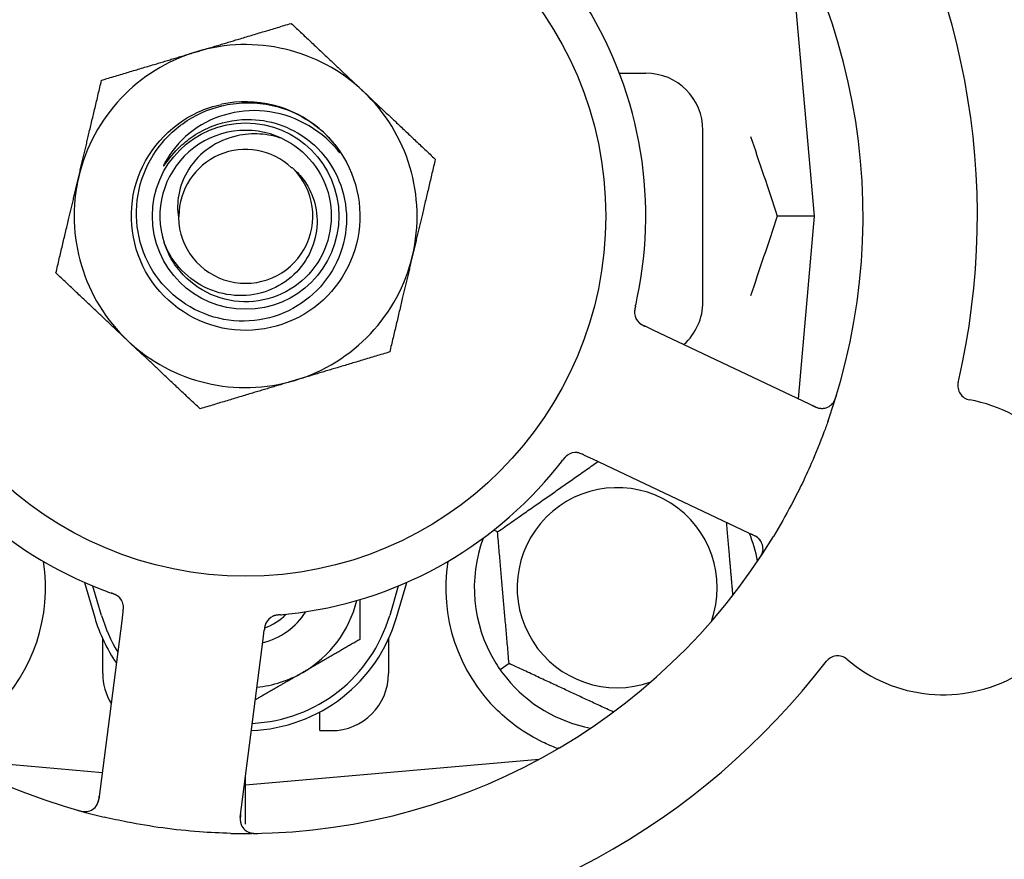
# Model space of a CAD drawing. Header units: inches. Extents: x 24 to 1128, y -69 to 748.
# Tile 13 of 256: x 115.49 to 117.65, y 204.27 to 206.1. Entities that reach past the tile are written whole.
import ezdxf

# ---------------------------------------------------------------- set-up
doc = ezdxf.new("R2010")
doc.units = ezdxf.units.IN
doc.header["$LTSCALE"] = 32
doc.header["$MEASUREMENT"] = 0
doc.layers.add('Dimension (ANSI)', color=7, linetype='Continuous', lineweight=25)
doc.layers.add('Visible (ANSI)', color=7, linetype='Continuous', lineweight=30)
doc.styles.add('Note Text (ANSI)', font='tahoma.ttf')
doc.dimstyles.new('SB Fraction-16 (ANSI)', dxfattribs={"dimscale": 32, "dimtxt": 0.125, "dimasz": 0.098425, "dimexe": 0.125, "dimexo": 0.0625, "dimgap": 0.031496, "dimtad": 0, "dimtih": 1, "dimtoh": 1, "dimdec": 4, "dimrnd": 1e-08, "dimzin": 0, "dimdsep": 46, "dimlunit": 5, "dimtxsty": 'Note Text (ANSI)', "dimcen": 0.09, "dimdle": 0.393701, "dimclrd": 256, "dimclre": 256, "dimclrt": 256, "dimadec": 0, "dimazin": 3, "dimtfac": 0.96, "dimtofl": 0, "dimtmove": 0, "dimatfit": 3, "dimfxl": 1, "dimfrac": 2, "dimtolj": 1, "dimtzin": 12, "dimlwd": -1, "dimlwe": -1, "dimarcsym": 0})

# ---------------------------------------------------------------- blocks, each defined once
blk = doc.blocks.new('*D15')
at = {"layer": 'Defpoints', "color": 0, "transparency": 16777216}
for p in [(152.2904, 475.4837), (60.9568, 155.772), (120.1654, 155.772)]:
    blk.add_point(p, dxfattribs=at)
at = {"layer": 'Dimension (ANSI)', "transparency": 16777216}
for p, q in [((150.2904, 475.4837), (56.9568, 475.4837)), ((60.9568, 472.3341), (60.9568, 338.1609)), ((60.9568, 158.9216), (60.9568, 331.0948)), ((118.1654, 155.772), (56.9568, 155.772))]:
    blk.add_line(p, q, dxfattribs=at)
for points in [[(60.4319, 472.3341), (61.4817, 472.3341), (60.9568, 475.4837)], [(60.4319, 158.9216), (61.4817, 158.9216), (60.9568, 155.772)]]:
    blk.add_solid(points, dxfattribs=at)
at = {"layer": 'Dimension (ANSI)', "transparency": 16777216, "insert": (48.754, 337.153), "char_height": 4, "attachment_point": 1, "style": 'Note Text (ANSI)'}
blk.add_mtext('\\A1;319 11/16', dxfattribs=at)

msp = doc.modelspace()

# ---------------------------------------------------------------- linework, layer by layer
at = {"layer": 'Visible (ANSI)'}
for p, q in [((117.22986, 205.67208), (117.17369, 206.31406)), ((116.8034, 205.98458), (116.86111, 205.98458)), ((116.98611, 205.48458), (116.98611, 205.85958)), ((117.22986, 205.67208), (117.14839, 205.67208)), ((117.1949, 205.27255), (117.22986, 205.67208)), ((116.8775, 205.4227), (116.85951, 205.43121)), ((117.23276, 205.25464), (116.8775, 205.4227)), ((116.72633, 205.14962), (116.74429, 205.14112)), ((116.74429, 205.14112), (117.09956, 204.97306)), ((116.53698, 204.98158), (116.52855, 204.98551)), ((115.63378, 204.87115), (115.65611, 204.79458)), ((115.67111, 204.79895), (115.65236, 204.86323)), ((116.31986, 204.86323), (116.30111, 204.79895)), ((116.31611, 204.79458), (116.33844, 204.87115)), ((115.71796, 204.80663), (115.71543, 204.78693)), ((115.71543, 204.78693), (115.66538, 204.39712)), ((116.02439, 204.74726), (116.02693, 204.76699)), ((115.67361, 204.67208), (115.67361, 204.74762)), ((115.97434, 204.35745), (116.02439, 204.74726)), ((116.29861, 204.74762), (116.29861, 204.67208)), ((116.56214, 204.694), (116.54262, 204.68033)), ((116.14861, 204.54708), (116.14861, 204.58791)), ((116.14861, 204.54708), (116.17361, 204.54708)), ((115.34412, 204.48449), (115.6729, 204.45573)), ((115.98611, 204.42833), (116.62809, 204.48449)), ((116.62486, 204.48275), (116.62486, 204.48421)), ((115.98611, 204.42833), (115.98611, 204.44908)), ((115.98347, 204.42856), (115.98611, 204.42833)), ((115.98611, 204.34233), (115.98611, 204.42833))]:
    msp.add_line(p, q, dxfattribs=at)
for radius in [0.7875, 0.20385]:
    msp.add_circle((115.98611, 205.67208), radius, dxfattribs=at)
for centre, radius, start, end in [((115.98611, 205.67208), 1.6, 346.81714, 34.5497), ((115.98611, 205.67208), 1.35, 340.62287, 40.74397), ((115.98611, 205.67208), 0.875, 348.19111, 33.17573), ((115.98611, 205.67208), 0.375, 46.68342, 106.68342), ((115.98611, 205.67208), 0.375, 106.68342, 166.68342), ((116.86111, 205.85958), 0.125, 0, 90), ((115.98611, 205.67208), 0.375, 346.68342, 46.68342), ((115.98611, 205.67208), 0.25, 49.96044, 102.10596), ((115.98611, 205.67208), 0.1875, 64.71096, 198.15663), ((115.98611, 205.67208), 0.25, 46.19222, 49.96044), ((115.98611, 205.67208), 0.14583, 46.55117, 180.00317), ((115.98611, 205.67208), 0.375, 166.68342, 226.68342), ((115.98611, 205.67208), 0.14696, 181.25861, 45.29572), ((115.98611, 205.67208), 0.375, 286.68342, 346.68342), ((116.86111, 205.48458), 0.125, 311.64189, 0), ((116.86766, 205.46193), 0.03125, 185.46904, 227.46837), ((115.98611, 205.67208), 0.375, 226.68342, 286.68342), ((115.98611, 205.67208), 0.875, 204.19111, 249.17573), ((117.57461, 205.30109), 0.03125, 166.85452, 259.80207), ((115.98611, 205.67208), 1.35, 196.62287, 256.74397), ((117.24612, 205.28289), 0.03125, 244.68342, 342.83549), ((117.51154, 204.95047), 0.325, 229.56477, 79.80207), ((116.70773, 205.12385), 0.03125, 82.67765, 124.13682), ((115.98611, 205.67208), 0.875, 276.19111, 321.17573), ((116.79861, 204.85958), 0.21875, 340.34111, 289.65889), ((115.98611, 205.67208), 1.35, 268.62287, 328.74397), ((116.79861, 204.85958), 0.3125, 159.72028, 210.84193), ((116.79861, 204.85958), 0.3125, 10.71622, 22.42184), ((117.08619, 204.94481), 0.03125, 326.53135, 64.68342), ((115.17361, 204.85958), 0.375, 314.27762, 8.78707), ((116.79861, 204.85958), 0.375, 171.21293, 225.72238), ((115.6877, 204.81636), 0.03125, 10.67765, 52.13682), ((115.98611, 204.89083), 0.25, 300, 346.26096), ((115.98611, 204.89083), 0.34375, 196.2602, 214.73634), ((115.98611, 204.89083), 0.32812, 196.2602, 211.61609), ((115.98611, 204.89083), 0.34375, 272.10255, 343.7398), ((115.98611, 204.89083), 0.32812, 272.55546, 343.7398), ((115.98611, 204.89083), 0.15607, 283.81163, 327.53073), ((115.98611, 204.89083), 0.126, 289.2275, 314.92348), ((116.05866, 204.76873), 0.03125, 113.46904, 155.46837), ((117.28048, 204.67931), 0.03125, 49.56477, 142.51231), ((115.98611, 205.67208), 1.6, 274.81714, 322.5497), ((115.79861, 204.67208), 0.125, 180, 211.69426), ((115.98611, 204.89083), 0.25, 275.68783, 300), ((116.17361, 204.67208), 0.125, 270, 0), ((116.79861, 204.85958), 0.3125, 219.15807, 259.28378), ((115.63438, 204.4011), 0.03125, 254.53135, 352.68342), ((116.00534, 204.35347), 0.03125, 172.68342, 270.83549)]:
    msp.add_arc(centre, radius, start, end, dxfattribs=at)
for points, weights in [([(115.87845, 206.03129), (115.9747, 206.06014), (116.08585, 206.09345)], [1, 1.0379548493, 1]), ([(116.08585, 206.09345), (116.17026, 206.01385), (116.24337, 205.94492)], [1, 1.0379548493, 1]), ([(115.67106, 205.96914), (115.7822, 206.00244), (115.87845, 206.03129)], [1, 1.0379548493, 1]), ([(115.62119, 205.75845), (115.64434, 205.85623), (115.67106, 205.96914)], [1, 1.0379548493, 1]), ([(116.24337, 205.94492), (116.31648, 205.87598), (116.40089, 205.79639)], [1, 1.0379548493, 1]), ([(116.40089, 205.79639), (116.37417, 205.68348), (116.35103, 205.5857)], [1, 1.0379548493, 1]), ([(115.57132, 205.54777), (115.59805, 205.66067), (115.62119, 205.75845)], [1, 1.0379548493, 1]), ([(116.35103, 205.5857), (116.32788, 205.48792), (116.30116, 205.37502)], [1, 1.0379548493, 1]), ([(115.72885, 205.39924), (115.65574, 205.46817), (115.57132, 205.54777)], [1, 1.0379548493, 1]), ([(115.88637, 205.25071), (115.80196, 205.3303), (115.72885, 205.39924)], [1, 1.0379548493, 1]), ([(116.30116, 205.37502), (116.19002, 205.34171), (116.09376, 205.31286)], [1, 1.0379548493, 1]), ([(116.09376, 205.31286), (115.99751, 205.28402), (115.88637, 205.25071)], [1, 1.0379548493, 1]), ([(116.53698, 204.98158), (116.64865, 205.05977), (116.75655, 205.13532)], [1.04422863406, 1.19550179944, 1.06346205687]), ([(116.56214, 204.694), (116.54956, 204.83779), (116.53698, 204.98158)], [1.04422863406, 1.20577136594, 1.04422863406]), ([(117.03705, 205.00263), (117.04439, 204.91874), (117.05107, 204.8424)], [1.06521891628, 1.14516515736, 1.11819795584]), ([(116.23611, 204.83355), (116.23611, 204.79259), (116.23611, 204.74649)], [1.01840264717, 1.02228011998, 1]), ([(116.23611, 204.74649), (116.16912, 204.70781), (116.11111, 204.67432)], [1, 1.0379548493, 1]), ([(116.79019, 204.58766), (116.67954, 204.63925), (116.56214, 204.694)], [1.07748863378, 1.18694802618, 1.04422863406]), ([(116.11111, 204.67432), (116.0619, 204.64591), (116.00734, 204.61441)], [1, 1.03200893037, 1.01002889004]), ([(116.67064, 204.5085), (116.66907, 204.50837), (116.66751, 204.50824)], [0.999914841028, 0.999914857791, 0.999914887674])]:
    msp.add_rational_spline(points, weights, degree=2, dxfattribs=at)
for points, knots in [([(116.15917, 205.85249), (116.20983, 205.8039), (116.23849, 205.73318), (116.23594, 205.66303), (116.23341, 205.5929), (116.19973, 205.52446), (116.14571, 205.47966), (116.09172, 205.43486), (116.01826, 205.41442), (115.94889, 205.42486), (115.8779, 205.43555), (115.81241, 205.47848), (115.77428, 205.5393), (115.73655, 205.59951), (115.72624, 205.67619), (115.74674, 205.74422), (115.76722, 205.81217), (115.81809, 205.87034), (115.88271, 205.89969), (115.89903, 205.9071), (115.91616, 205.91265), (115.93369, 205.91632)], [5.2445607, 5.2445607, 5.2445607, 5.2445607, 6.086966, 6.086966, 6.086966, 6.9291128, 6.9291128, 6.9291128, 7.7710085, 7.7710085, 7.7710085, 8.6324711, 8.6324711, 8.6324711, 9.4850832, 9.4850832, 9.4850832, 10.3367446, 10.3367446, 10.3367446, 10.5518672, 10.5518672, 10.5518672, 10.5518672]), ([(115.99889, 205.88331), (116.02238, 205.88254), (116.04557, 205.87786), (116.08968, 205.86106), (116.11028, 205.84899), (116.15016, 205.81575), (116.16806, 205.79361), (116.19457, 205.74348), (116.20281, 205.71592), (116.20835, 205.65889), (116.20548, 205.62996), (116.18878, 205.57453), (116.175, 205.5486), (116.13812, 205.50322), (116.1153, 205.48427), (116.06343, 205.456), (116.03484, 205.44706), (115.97553, 205.44054), (115.94539, 205.44315), (115.88749, 205.45981), (115.86032, 205.4738), (115.81263, 205.51157), (115.79262, 205.53506), (115.76255, 205.58862), (115.75287, 205.61823), (115.74532, 205.67979), (115.74763, 205.71116), (115.76418, 205.77154), (115.77836, 205.79995), (115.81696, 205.84999), (115.84109, 205.87107), (115.89631, 205.903), (115.92693, 205.91344), (115.95868, 205.91775)], [-3.5801326, -3.5801326, -3.5801326, -3.5801326, -3.4004535, -3.4004535, -3.2191752, -3.2191752, -3.0035583, -3.0035583, -2.7857358, -2.7857358, -2.5657084, -2.5657084, -2.3434763, -2.3434763, -2.1190401, -2.1190401, -1.8924003, -1.8924003, -1.6635571, -1.6635571, -1.4325112, -1.4325112, -1.1992628, -1.1992628, -0.9638125, -0.9638125, -0.7261606, -0.7261606, -0.4863077, -0.4863077, -0.244254, -0.244254, 0, 0, 0, 0]), ([(115.95868, 205.91775), (115.97614, 205.92011), (115.99381, 205.92056), (116.0292, 205.91761), (116.04682, 205.91415), (116.0943, 205.89928), (116.12258, 205.88387), (116.14694, 205.86348)], [-0.51193076, -0.51193076, -0.51193076, -0.51193076, -0.37804019, -0.37804019, -0.24204071, -0.24204071, 0, 0, 0, 0]), ([(116.18592, 205.81762), (116.16609, 205.84096), (116.14209, 205.86041), (116.08788, 205.88932), (116.05813, 205.89843), (115.99772, 205.90446), (115.96769, 205.90165), (115.91132, 205.88476), (115.88545, 205.87117), (115.84121, 205.83525), (115.82307, 205.81356), (115.80969, 205.78895)], [-1.1317323, -1.1317323, -1.1317323, -1.1317323, -0.8984595, -0.8984595, -0.6634575, -0.6634575, -0.435379, -0.435379, -0.2142259, -0.2142259, 0, 0, 0, 0]), ([(115.83925, 205.82052), (115.84916, 205.83033), (115.85993, 205.83915), (115.8851, 205.85602), (115.89968, 205.86355), (115.94177, 205.87954), (115.97026, 205.88426), (115.99889, 205.88331)], [-0.44935864, -0.44935864, -0.44935864, -0.44935864, -0.34320731, -0.34320731, -0.21838639, -0.21838639, 0, 0, 0, 0]), ([(116.06621, 205.84161), (116.05048, 205.84709), (116.03409, 205.85044), (116.00071, 205.85258), (115.98388, 205.85132), (115.94553, 205.84282), (115.92473, 205.83379), (115.88871, 205.80864), (115.87363, 205.79308), (115.85102, 205.75778), (115.84339, 205.73859), (115.83682, 205.70204), (115.83659, 205.68527), (115.83919, 205.66885)], [-0.89666376, -0.89666376, -0.89666376, -0.89666376, -0.7697294, -0.7697294, -0.64162523, -0.64162523, -0.47009117, -0.47009117, -0.30597672, -0.30597672, -0.14928046, -0.14928046, -0.02134877, -0.02134877, -0.02134877, -0.02134877]), ([(116.15917, 205.85249), (116.167, 205.84495), (116.17436, 205.83681), (116.18638, 205.82125), (116.19006, 205.8155), (116.19189, 205.81212), (116.19222, 205.81149), (116.19243, 205.81093), (116.19247, 205.8108), (116.19249, 205.81067), (116.19249, 205.81063), (116.19249, 205.81057), (116.19248, 205.81056), (116.19247, 205.81053), (116.19246, 205.81052), (116.19244, 205.81051), (116.19243, 205.8105), (116.19239, 205.8105), (116.19237, 205.8105), (116.19229, 205.81053), (116.19224, 205.81056), (116.19139, 205.81113), (116.18906, 205.81392), (116.18592, 205.81762)], [-0.28928031, -0.28928031, -0.28928031, -0.28928031, -0.16787143, -0.16787143, -0.06646306, -0.06646306, -0.04917499, -0.04917499, -0.04476579, -0.04476579, -0.04306859, -0.04306859, -0.04215282, -0.04215282, -0.04143605, -0.04143605, -0.040655, -0.040655, -0.03948059, -0.03948059, -0.0370912, -0.0370912, 0, 0, 0, 0]), ([(116.06621, 205.84161), (116.11749, 205.81738), (116.15653, 205.76867), (116.16901, 205.71333), (116.18149, 205.65801), (116.16715, 205.59726), (116.13124, 205.55336), (116.0954, 205.50955), (116.03886, 205.48346), (115.98227, 205.48462), (115.92558, 205.48578), (115.87006, 205.51427), (115.83606, 205.55965), (115.82383, 205.57596), (115.81449, 205.59433), (115.80821, 205.61371)], [5.153766, 5.153766, 5.153766, 5.153766, 6.061332, 6.061332, 6.061332, 6.968806, 6.968806, 6.968806, 7.8744508, 7.8744508, 7.8744508, 8.7817425, 8.7817425, 8.7817425, 9.107885, 9.107885, 9.107885, 9.107885]), ([(115.80969, 205.78895), (115.80889, 205.78748), (115.80803, 205.78582), (115.80706, 205.78371), (115.80664, 205.78273), (115.8064, 205.78192), (115.80636, 205.78176), (115.80634, 205.78158), (115.80634, 205.78153), (115.80635, 205.78146), (115.80636, 205.78144), (115.80638, 205.78141), (115.80639, 205.7814), (115.80642, 205.78138), (115.80643, 205.78138), (115.80647, 205.78138), (115.8065, 205.78139), (115.80657, 205.78142), (115.80662, 205.78145), (115.80681, 205.78159), (115.807, 205.78178), (115.80786, 205.78274), (115.80882, 205.78402), (115.81456, 205.79181), (115.82405, 205.80548), (115.83925, 205.82052)], [-0.32002064, -0.32002064, -0.32002064, -0.32002064, -0.25037654, -0.25037654, -0.22022079, -0.22022079, -0.21319305, -0.21319305, -0.21059304, -0.21059304, -0.20923641, -0.20923641, -0.20821255, -0.20821255, -0.20712521, -0.20712521, -0.2055378, -0.2055378, -0.20262718, -0.20262718, -0.19315319, -0.19315319, -0.1629071, -0.1629071, 0, 0, 0, 0]), ([(116.08949, 205.77653), (116.09867, 205.76873), (116.10686, 205.75982), (116.1217, 205.73914), (116.12801, 205.72726), (116.13971, 205.69582), (116.14293, 205.67573), (116.14154, 205.63488), (116.13674, 205.61452), (116.11945, 205.57623), (116.10693, 205.55876), (116.07555, 205.52915), (116.05684, 205.51745), (116.01549, 205.50159), (115.99318, 205.49779), (115.94777, 205.49888), (115.92513, 205.50397), (115.88251, 205.5227), (115.86304, 205.53635), (115.82995, 205.57069), (115.81682, 205.59121), (115.80794, 205.61365)], [-1.5503297, -1.5503297, -1.5503297, -1.5503297, -1.4577971, -1.4577971, -1.3550285, -1.3550285, -1.200467, -1.200467, -1.0416694, -1.0416694, -0.8786368, -0.8786368, -0.7113708, -0.7113708, -0.5398726, -0.5398726, -0.3641439, -0.3641439, -0.1841858, -0.1841858, 0, 0, 0, 0]), ([(116.83861, 205.47494), (116.83872, 205.47541), (116.83883, 205.4759), (116.83896, 205.47644), (116.84005, 205.48121), (116.84149, 205.48775), (116.84259, 205.49301)], [0.48080563, 0.48080563, 0.48080563, 0.48080563, 0.5329828, 0.5329828, 0.5329828, 1, 1, 1, 1]), ([(116.8386, 205.4749), (116.83848, 205.47437), (116.83836, 205.47384), (116.83811, 205.47278), (116.83799, 205.47225), (116.8376, 205.47047), (116.83735, 205.46922), (116.83698, 205.46718), (116.83685, 205.46634), (116.8366, 205.46441), (116.83652, 205.4634), (116.83644, 205.4616), (116.83644, 205.46079), (116.8365, 205.45951), (116.83654, 205.45897), (116.83658, 205.45866), (116.83658, 205.45861), (116.83658, 205.4586), (116.83658, 205.4586), (116.83658, 205.4586)], [0, 0, 0, 0, 0.004180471, 0.004180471, 0.008305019, 0.008305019, 0.018114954, 0.018114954, 0.025612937, 0.025612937, 0.036850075, 0.036850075, 0.047489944, 0.047489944, 0.05608938, 0.05608938, 0.05828692, 0.05828692, 0.058652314, 0.058652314, 0.058652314, 0.058652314]), ([(116.8386, 205.4749), (116.83854, 205.47461), (116.83847, 205.47432), (116.83829, 205.47353), (116.83818, 205.47303), (116.83783, 205.47148), (116.8376, 205.47041), (116.83718, 205.46818), (116.83698, 205.46699), (116.83666, 205.46465), (116.83656, 205.46353), (116.83645, 205.46132), (116.83647, 205.46032), (116.83654, 205.45908), (116.83657, 205.45875), (116.8366, 205.45849)], [0.001596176, 0.001596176, 0.001596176, 0.001596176, 0.003937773, 0.003937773, 0.007842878, 0.007842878, 0.016055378, 0.016055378, 0.025513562, 0.025513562, 0.03719134, 0.03719134, 0.0541939, 0.0541939, 0.061558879, 0.061558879, 0.061558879, 0.061558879]), ([(116.84561, 205.43978), (116.84567, 205.43972), (116.84575, 205.43965), (116.84597, 205.43944), (116.84613, 205.43929), (116.84687, 205.43861), (116.84759, 205.43801), (116.84941, 205.43665), (116.8506, 205.43586), (116.85312, 205.43438), (116.85446, 205.43367), (116.85641, 205.4327), (116.85702, 205.4324), (116.85795, 205.43195), (116.85826, 205.4318), (116.85887, 205.43151), (116.85917, 205.43137), (116.85947, 205.43123)], [0.038929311, 0.038929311, 0.038929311, 0.038929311, 0.040726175, 0.040726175, 0.043941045, 0.043941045, 0.054249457, 0.054249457, 0.066768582, 0.066768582, 0.078206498, 0.078206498, 0.083402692, 0.083402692, 0.086046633, 0.086046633, 0.088630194, 0.088630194, 0.088630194, 0.088630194]), ([(116.84619, 205.43921), (116.84619, 205.43921), (116.84619, 205.43921), (116.84624, 205.43916), (116.84641, 205.43901), (116.84692, 205.43855), (116.84733, 205.43819), (116.84828, 205.43743), (116.84881, 205.43703), (116.84951, 205.43654), (116.84969, 205.43642), (116.85102, 205.43554), (116.8526, 205.43461), (116.85522, 205.43327), (116.85601, 205.43288), (116.85725, 205.43228), (116.85768, 205.43208), (116.85856, 205.43166), (116.85902, 205.43144), (116.85947, 205.43123)], [0.028019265, 0.028019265, 0.028019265, 0.028019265, 0.028672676, 0.028672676, 0.033062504, 0.033062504, 0.040781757, 0.040781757, 0.051074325, 0.051074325, 0.054504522, 0.054504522, 0.07506277, 0.07506277, 0.083066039, 0.083066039, 0.087153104, 0.087153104, 0.091266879, 0.091266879, 0.091266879, 0.091266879]), ([(117.269, 205.2616), (117.26919, 205.26182), (117.26943, 205.26209), (117.2702, 205.26301), (117.27076, 205.26376), (117.27193, 205.2655), (117.27259, 205.26658), (117.27359, 205.26853), (117.2739, 205.26916), (117.27464, 205.27076), (117.27507, 205.27177), (117.27593, 205.27395), (117.27635, 205.27513), (117.27698, 205.27699), (117.27721, 205.2777), (117.27764, 205.27908), (117.27785, 205.27976), (117.27806, 205.28045)], [0.051298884, 0.051298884, 0.051298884, 0.051298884, 0.057269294, 0.057269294, 0.069785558, 0.069785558, 0.083632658, 0.083632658, 0.089458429, 0.089458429, 0.097820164, 0.097820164, 0.107290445, 0.107290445, 0.113094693, 0.113094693, 0.118968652, 0.118968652, 0.118968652, 0.118968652]), ([(117.22543, 205.25811), (117.22628, 205.25771), (117.22714, 205.2573), (117.23049, 205.25575), (117.23299, 205.25469), (117.23729, 205.25318), (117.23917, 205.25266), (117.24229, 205.25201), (117.24373, 205.25182), (117.246, 205.25168), (117.24686, 205.25167), (117.24776, 205.25169), (117.24795, 205.2517), (117.24812, 205.25171)], [0, 0, 0, 0, 0.007248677, 0.007248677, 0.028564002, 0.028564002, 0.047482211, 0.047482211, 0.065361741, 0.065361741, 0.076705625, 0.076705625, 0.079955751, 0.079955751, 0.079955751, 0.079955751]), ([(117.25964, 205.22417), (117.25675, 205.21595), (117.25378, 205.20777), (117.24211, 205.17652), (117.23293, 205.15387), (117.2159, 205.1149), (117.20834, 205.09851), (117.19374, 205.06845), (117.1868, 205.05476), (117.16722, 205.01772), (117.1541, 204.99456), (117.14017, 204.97161)], [-0.73117437, -0.73117437, -0.73117437, -0.73117437, -0.66329539, -0.66329539, -0.47009836, -0.47009836, -0.32966499, -0.32966499, -0.20932583, -0.20932583, 0, 0, 0, 0]), ([(116.72629, 205.14963), (116.72602, 205.14976), (116.72575, 205.14989), (116.72427, 205.15059), (116.72302, 205.15117), (116.72039, 205.15231), (116.71898, 205.15288), (116.71643, 205.15376), (116.71525, 205.1541), (116.71304, 205.15462), (116.71196, 205.1548), (116.71105, 205.15492), (116.71092, 205.15493), (116.71081, 205.15494)], [0, 0, 0, 0, 0.002309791, 0.002309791, 0.012623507, 0.012623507, 0.024338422, 0.024338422, 0.035397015, 0.035397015, 0.047442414, 0.047442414, 0.049661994, 0.049661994, 0.049661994, 0.049661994]), ([(116.72633, 205.14962), (116.72585, 205.14984), (116.72537, 205.15007), (116.72444, 205.15051), (116.72398, 205.15072), (116.72294, 205.1512), (116.72238, 205.15146), (116.72034, 205.15237), (116.71901, 205.1529), (116.71691, 205.15366), (116.71598, 205.15395), (116.71427, 205.15439), (116.71352, 205.15455), (116.71226, 205.15477), (116.7117, 205.15484), (116.71138, 205.15488), (116.71133, 205.15489), (116.71133, 205.15489), (116.71133, 205.15489), (116.71133, 205.15489)], [0, 0, 0, 0, 0.004355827, 0.004355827, 0.008687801, 0.008687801, 0.014307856, 0.014307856, 0.029588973, 0.029588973, 0.043844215, 0.043844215, 0.054171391, 0.054171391, 0.061954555, 0.061954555, 0.063871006, 0.063871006, 0.063878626, 0.063878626, 0.063878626, 0.063878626]), ([(116.69082, 205.15013), (116.69063, 205.15), (116.69038, 205.14983), (116.68966, 205.14932), (116.68915, 205.14894), (116.68811, 205.14808), (116.68758, 205.14762), (116.68655, 205.14665), (116.68606, 205.14616), (116.6849, 205.14495), (116.68421, 205.14418), (116.68322, 205.14303), (116.68292, 205.14268), (116.68186, 205.1414), (116.68109, 205.14042), (116.6801, 205.13915), (116.67985, 205.13883), (116.6795, 205.13837), (116.67939, 205.13823), (116.67928, 205.1381)], [0.044252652, 0.044252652, 0.044252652, 0.044252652, 0.050671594, 0.050671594, 0.061250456, 0.061250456, 0.071050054, 0.071050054, 0.078610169, 0.078610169, 0.087196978, 0.087196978, 0.090753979, 0.090753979, 0.100050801, 0.100050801, 0.10314767, 0.10314767, 0.10451733, 0.10451733, 0.10451733, 0.10451733]), ([(116.6905, 205.14993), (116.6905, 205.14993), (116.69048, 205.14991), (116.69037, 205.14983), (116.69025, 205.14975), (116.68988, 205.1495), (116.68959, 205.14928), (116.68861, 205.14854), (116.68788, 205.14794), (116.68642, 205.14658), (116.68568, 205.14584), (116.68403, 205.14403), (116.68308, 205.14292), (116.68131, 205.14073), (116.68046, 205.13963), (116.67952, 205.1384), (116.6794, 205.13825), (116.67928, 205.1381)], [0.030853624, 0.030853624, 0.030853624, 0.030853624, 0.032941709, 0.032941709, 0.03638518, 0.03638518, 0.042347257, 0.042347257, 0.055267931, 0.055267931, 0.065838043, 0.065838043, 0.077516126, 0.077516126, 0.087897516, 0.087897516, 0.089364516, 0.089364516, 0.089364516, 0.089364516]), ([(117.11151, 204.96313), (117.11133, 204.96337), (117.11111, 204.96366), (117.10998, 204.96504), (117.10877, 204.96632), (117.10639, 204.96841), (117.10519, 204.96934), (117.10197, 204.9715), (117.09986, 204.97274), (117.09669, 204.97437), (117.09575, 204.97484), (117.09395, 204.97571), (117.09308, 204.97612), (117.09221, 204.97653)], [0.058736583, 0.058736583, 0.058736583, 0.058736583, 0.064782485, 0.064782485, 0.086145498, 0.086145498, 0.103238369, 0.103238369, 0.123434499, 0.123434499, 0.131598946, 0.131598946, 0.138939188, 0.138939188, 0.138939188, 0.138939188]), ([(117.10835, 204.92169), (117.1087, 204.92221), (117.10904, 204.92273), (117.10996, 204.92413), (117.11055, 204.92504), (117.11159, 204.92674), (117.11206, 204.92753), (117.11322, 204.9296), (117.11389, 204.93091), (117.11497, 204.93322), (117.1154, 204.93427), (117.11606, 204.93608), (117.11631, 204.93687), (117.11676, 204.93847), (117.11693, 204.93925), (117.11709, 204.94013), (117.11712, 204.94032), (117.11714, 204.94048)], [0, 0, 0, 0, 0.005149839, 0.005149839, 0.013554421, 0.013554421, 0.020527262, 0.020527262, 0.031641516, 0.031641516, 0.041623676, 0.041623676, 0.051235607, 0.051235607, 0.06373445, 0.06373445, 0.067355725, 0.067355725, 0.067355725, 0.067355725]), ([(115.70747, 204.84056), (115.70729, 204.84071), (115.70705, 204.84089), (115.70635, 204.84142), (115.70582, 204.84179), (115.70469, 204.84251), (115.70409, 204.84287), (115.70285, 204.84355), (115.70223, 204.84387), (115.70072, 204.8446), (115.69978, 204.84502), (115.69837, 204.8456), (115.69795, 204.84577), (115.6964, 204.84639), (115.69524, 204.84682), (115.69372, 204.84737), (115.69334, 204.84751), (115.6928, 204.8477), (115.69263, 204.84776), (115.69246, 204.84782)], [0.044252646, 0.044252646, 0.044252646, 0.044252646, 0.05067159, 0.05067159, 0.061250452, 0.061250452, 0.07105005, 0.07105005, 0.078610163, 0.078610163, 0.087196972, 0.087196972, 0.090753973, 0.090753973, 0.100050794, 0.100050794, 0.103147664, 0.103147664, 0.104517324, 0.104517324, 0.104517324, 0.104517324]), ([(115.70718, 204.8408), (115.70718, 204.8408), (115.70716, 204.84082), (115.70705, 204.84091), (115.70694, 204.84099), (115.70658, 204.84126), (115.70629, 204.84148), (115.70528, 204.84218), (115.70449, 204.84268), (115.70274, 204.84366), (115.7018, 204.84413), (115.69958, 204.84514), (115.69823, 204.8457), (115.6956, 204.8467), (115.69429, 204.84717), (115.69283, 204.84769), (115.69265, 204.84776), (115.69246, 204.84782)], [0.030853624, 0.030853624, 0.030853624, 0.030853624, 0.032941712, 0.032941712, 0.036385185, 0.036385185, 0.042347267, 0.042347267, 0.055267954, 0.055267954, 0.065838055, 0.065838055, 0.077516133, 0.077516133, 0.087897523, 0.087897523, 0.089364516, 0.089364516, 0.089364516, 0.089364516]), ([(115.71796, 204.80664), (115.71803, 204.80716), (115.7181, 204.80769), (115.71822, 204.80871), (115.71829, 204.80921), (115.71842, 204.81034), (115.71849, 204.81097), (115.71872, 204.81318), (115.71883, 204.81461), (115.7189, 204.81684), (115.71888, 204.81782), (115.71877, 204.81958), (115.71869, 204.82034), (115.71851, 204.8216), (115.71841, 204.82216), (115.71835, 204.82248), (115.71834, 204.82253), (115.71834, 204.82253), (115.71834, 204.82253), (115.71834, 204.82253)], [0, 0, 0, 0, 0.004355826, 0.004355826, 0.008687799, 0.008687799, 0.014307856, 0.014307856, 0.029588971, 0.029588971, 0.043844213, 0.043844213, 0.054171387, 0.054171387, 0.06195455, 0.06195455, 0.063871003, 0.063871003, 0.063878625, 0.063878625, 0.063878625, 0.063878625]), ([(115.71797, 204.80668), (115.718, 204.80697), (115.71804, 204.80727), (115.71825, 204.80889), (115.71841, 204.81026), (115.71869, 204.81312), (115.71879, 204.81464), (115.71884, 204.81734), (115.7188, 204.81856), (115.71862, 204.82082), (115.71845, 204.8219), (115.71828, 204.8228), (115.71825, 204.82293), (115.71823, 204.82304)], [0, 0, 0, 0, 0.002309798, 0.002309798, 0.012623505, 0.012623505, 0.02433842, 0.02433842, 0.035397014, 0.035397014, 0.047442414, 0.047442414, 0.049661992, 0.049661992, 0.049661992, 0.049661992]), ([(116.06202, 204.80038), (116.06172, 204.80035), (116.06142, 204.80032), (116.06062, 204.80025), (116.06011, 204.8002), (116.05853, 204.80005), (116.05744, 204.79994), (116.05518, 204.79965), (116.054, 204.79948), (116.05167, 204.79905), (116.05058, 204.7988), (116.04844, 204.79823), (116.0475, 204.7979), (116.04634, 204.79745), (116.04603, 204.79732), (116.04579, 204.79721)], [0.001596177, 0.001596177, 0.001596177, 0.001596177, 0.00393777, 0.00393777, 0.007842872, 0.007842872, 0.016055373, 0.016055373, 0.025513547, 0.025513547, 0.037191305, 0.037191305, 0.054193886, 0.054193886, 0.061558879, 0.061558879, 0.061558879, 0.061558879]), ([(116.06202, 204.80038), (116.06148, 204.80033), (116.06093, 204.80028), (116.05985, 204.80018), (116.05931, 204.80014), (116.0575, 204.79996), (116.05623, 204.79982), (116.05418, 204.79953), (116.05333, 204.7994), (116.05143, 204.79904), (116.05044, 204.79881), (116.0487, 204.79832), (116.04793, 204.79807), (116.04673, 204.79762), (116.04624, 204.79741), (116.04594, 204.79728), (116.0459, 204.79727), (116.04589, 204.79726), (116.04589, 204.79726), (116.04589, 204.79726)], [0, 0, 0, 0, 0.004180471, 0.004180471, 0.008305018, 0.008305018, 0.018114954, 0.018114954, 0.025612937, 0.025612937, 0.036850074, 0.036850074, 0.047489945, 0.047489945, 0.056089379, 0.056089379, 0.058286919, 0.058286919, 0.058652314, 0.058652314, 0.058652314, 0.058652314]), ([(116.06206, 204.80038), (116.06253, 204.80042), (116.06304, 204.80047), (116.06359, 204.80051), (116.06847, 204.80095), (116.07513, 204.8016), (116.08047, 204.80218)], [0.48080563, 0.48080563, 0.48080563, 0.48080563, 0.5329828, 0.5329828, 0.5329828, 1, 1, 1, 1]), ([(116.03078, 204.78286), (116.03074, 204.78278), (116.0307, 204.78269), (116.03057, 204.78241), (116.03047, 204.78221), (116.03006, 204.78129), (116.02971, 204.78042), (116.02898, 204.77828), (116.0286, 204.7769), (116.02797, 204.77405), (116.02771, 204.77256), (116.02738, 204.7704), (116.02729, 204.76972), (116.02715, 204.76871), (116.0271, 204.76837), (116.02702, 204.76769), (116.02698, 204.76737), (116.02693, 204.76704)], [0.038929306, 0.038929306, 0.038929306, 0.038929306, 0.040726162, 0.040726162, 0.043941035, 0.043941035, 0.054249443, 0.054249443, 0.066768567, 0.066768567, 0.078206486, 0.078206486, 0.083402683, 0.083402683, 0.086046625, 0.086046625, 0.088630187, 0.088630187, 0.088630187, 0.088630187]), ([(116.03042, 204.78213), (116.03042, 204.78213), (116.03042, 204.78213), (116.03039, 204.78207), (116.0303, 204.78186), (116.03002, 204.78123), (116.02981, 204.78073), (116.02937, 204.77959), (116.02915, 204.77896), (116.02891, 204.77814), (116.02884, 204.77793), (116.02842, 204.7764), (116.02803, 204.77462), (116.02756, 204.7717), (116.02744, 204.77084), (116.02725, 204.76947), (116.02719, 204.769), (116.02706, 204.76803), (116.027, 204.76753), (116.02693, 204.76704)], [0.028019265, 0.028019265, 0.028019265, 0.028019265, 0.028672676, 0.028672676, 0.033062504, 0.033062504, 0.040781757, 0.040781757, 0.051074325, 0.051074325, 0.054504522, 0.054504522, 0.075062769, 0.075062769, 0.083066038, 0.083066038, 0.087153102, 0.087153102, 0.091266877, 0.091266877, 0.091266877, 0.091266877]), ([(116.66751, 204.50824), (116.65671, 204.51227), (116.64568, 204.51699), (116.61756, 204.53057), (116.59793, 204.54194), (116.56421, 204.56628), (116.54979, 204.57843), (116.53681, 204.59109)], [1.39731378, 1.39731378, 1.39731378, 1.39731378, 1.49356897, 1.49356897, 1.66386875, 1.66386875, 1.79881771, 1.79881771, 1.79881771, 1.79881771]), ([(115.65963, 204.38268), (115.6598, 204.38292), (115.66, 204.38322), (115.66098, 204.38473), (115.66182, 204.38627), (115.66307, 204.38918), (115.66358, 204.39061), (115.66464, 204.39434), (115.66516, 204.39673), (115.66574, 204.40025), (115.6659, 204.40128), (115.66617, 204.40327), (115.66629, 204.40423), (115.66641, 204.40517)], [0.058736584, 0.058736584, 0.058736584, 0.058736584, 0.064782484, 0.064782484, 0.086145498, 0.086145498, 0.103238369, 0.103238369, 0.123434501, 0.123434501, 0.131598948, 0.131598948, 0.13893919, 0.13893919, 0.13893919, 0.13893919]), ([(115.61924, 204.37288), (115.61985, 204.37271), (115.62044, 204.37254), (115.62206, 204.3721), (115.6231, 204.37182), (115.62504, 204.37136), (115.62594, 204.37116), (115.62827, 204.37069), (115.62972, 204.37046), (115.63225, 204.37015), (115.63338, 204.37006), (115.63531, 204.36999), (115.63614, 204.37), (115.6378, 204.37007), (115.63859, 204.37015), (115.63948, 204.37027), (115.63967, 204.3703), (115.63983, 204.37032)], [0, 0, 0, 0, 0.005149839, 0.005149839, 0.013554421, 0.013554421, 0.020527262, 0.020527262, 0.031641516, 0.031641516, 0.041623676, 0.041623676, 0.051235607, 0.051235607, 0.06373445, 0.06373445, 0.067355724, 0.067355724, 0.067355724, 0.067355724]), ([(115.95366, 204.32247), (115.93074, 204.32302), (115.90798, 204.32415), (115.85864, 204.32784), (115.83177, 204.33065), (115.77882, 204.33782), (115.75304, 204.34209), (115.71045, 204.35041), (115.69349, 204.35406), (115.67655, 204.35805)], [-0.73118965, -0.73118965, -0.73118965, -0.73118965, -0.55244576, -0.55244576, -0.34137939, -0.34137939, -0.13566771, -0.13566771, 0, 0, 0, 0]), ([(115.97538, 204.36549), (115.97526, 204.36455), (115.97513, 204.36361), (115.9747, 204.35995), (115.97446, 204.35724), (115.97435, 204.35268), (115.97443, 204.35074), (115.97478, 204.34756), (115.97505, 204.34614), (115.97561, 204.34394), (115.97587, 204.34312), (115.97617, 204.34227), (115.97623, 204.34209), (115.97629, 204.34193)], [0, 0, 0, 0, 0.007248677, 0.007248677, 0.028564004, 0.028564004, 0.047482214, 0.047482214, 0.065361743, 0.065361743, 0.076705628, 0.076705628, 0.079955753, 0.079955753, 0.079955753, 0.079955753]), ([(115.99216, 204.32513), (115.99242, 204.32501), (115.99275, 204.32487), (115.99387, 204.32443), (115.99475, 204.32412), (115.99677, 204.32355), (115.998, 204.32326), (116.00017, 204.3229), (116.00086, 204.3228), (116.00261, 204.3226), (116.00371, 204.3225), (116.00604, 204.32236), (116.0073, 204.32232), (116.00927, 204.3223), (116.01, 204.3223), (116.01146, 204.32231), (116.01216, 204.32233), (116.01288, 204.32234)], [0.051298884, 0.051298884, 0.051298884, 0.051298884, 0.057269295, 0.057269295, 0.06978556, 0.06978556, 0.08363266, 0.08363266, 0.08945843, 0.08945843, 0.097820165, 0.097820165, 0.107290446, 0.107290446, 0.113094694, 0.113094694, 0.118968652, 0.118968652, 0.118968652, 0.118968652])]:
    msp.add_open_spline(points, degree=3, knots=knots, dxfattribs=at)
for points in [[(117.09008, 205.84639), (117.10862, 205.79176), (117.12874, 205.73235), (117.14839, 205.67208)], [(116.08949, 205.77653), (116.08846, 205.77701), (116.08743, 205.77749), (116.0864, 205.77795)], [(115.84028, 205.67207), (115.8399, 205.671), (115.83954, 205.66993), (115.83919, 205.66885)], [(117.14839, 205.67208), (117.12874, 205.6118), (117.10863, 205.5524), (117.09008, 205.49776)], [(116.6678, 205.12351), (116.67155, 205.12817), (116.67627, 205.13419), (116.67928, 205.1381)], [(115.67504, 204.85424), (115.68063, 204.85211), (115.68782, 204.84948), (115.69247, 204.84782)], [(116.5303, 204.69937), (116.53401, 204.69316), (116.53826, 204.68658), (116.54262, 204.68033)], [(116.54262, 204.68033), (116.547, 204.67409), (116.55173, 204.66785), (116.55629, 204.66224)]]:
    msp.add_open_spline(points, degree=3, dxfattribs=at)

# ---------------------------------------------------------------- dimensions: what is measured, and where the dimension line sits
at = {"layer": 'Dimension (ANSI)'}
dim = msp.add_linear_dim(base=(60.95681, 155.77197), p1=(152.29037, 475.48367), p2=(120.16537, 155.77197), angle=270, dimstyle='SB Fraction-16 (ANSI)', override={"dimgap": 0.031496, "dimdec": 4, "dimtol": 0, "dimlim": 0, "dimtp": 0, "dimtm": 0, "dimtdec": 2, "dimatfit": 1}, dxfattribs=at)
dim.commit()
dim.dimension.update_dxf_attribs({"geometry": '*D15', "text_midpoint": (60.95681, 334.62782), "dimtype": 160})

doc.saveas('drawing.dxf')
